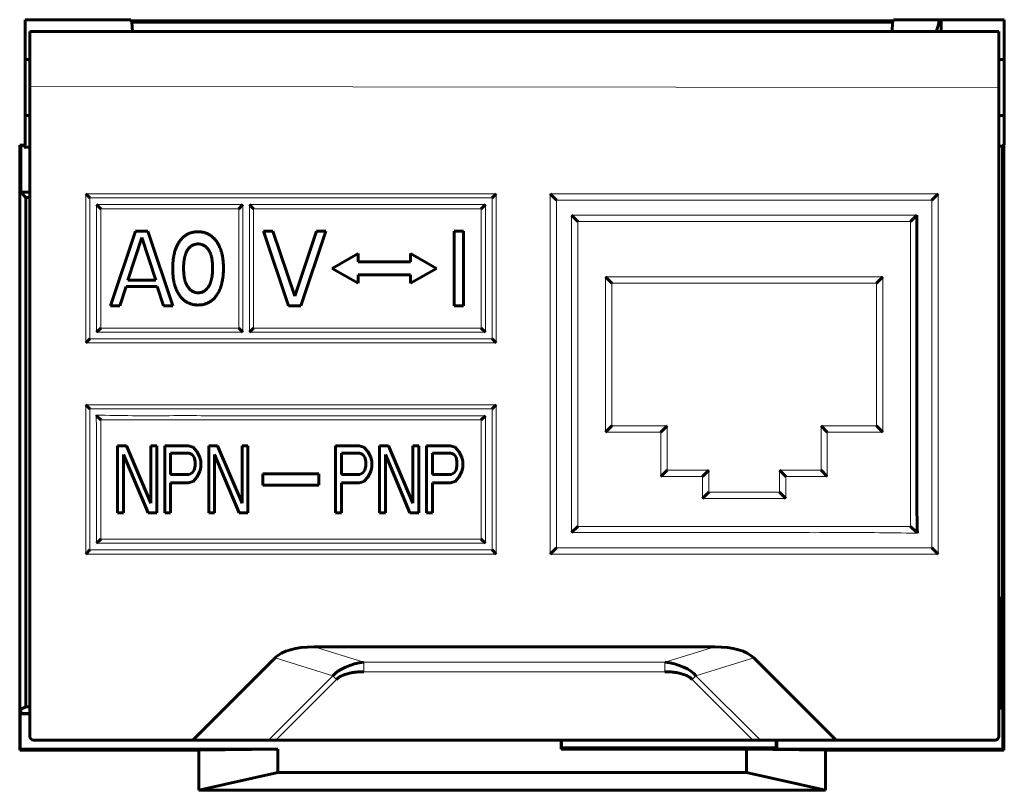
# Model space of a CAD drawing. Header units: millimetres. Extents: x 0 to 841, y 0 to 594.
# Tile 11 of 30: x 195 to 222, y 258 to 278. Entities that reach past the tile are written whole.
import ezdxf

# ---------------------------------------------------------------- set-up
doc = ezdxf.new("R2010")
doc.units = ezdxf.units.MM
doc.linetypes.add('K5LT_BASIC', pattern=[0])
doc.linetypes.add('K5LT_THIN', pattern=[0])
doc.layers.add('Системный слой', color=7, linetype='Continuous')

# ---------------------------------------------------------------- blocks, each defined once
blk = doc.blocks.new('U104')
at = {"layer": 'Системный слой', "color": 150, "linetype": 'K5LT_BASIC', "lineweight": 60, "true_color": 0x0080ff}
for p, q in [((198.268, 277.858), (195.668, 277.858)), ((221.643, 277.858), (219.043, 277.858))]:
    blk.add_line(p, q, dxfattribs=at)

msp = doc.modelspace()

# ---------------------------------------------------------------- linework, layer by layer
at = {"layer": 'Системный слой', "color": 150, "linetype": 'K5LT_BASIC', "lineweight": 60, "true_color": 0x0080ff}
for p, q in [((198.378, 278.178), (195.545, 278.178)), ((195.545, 278.178), (195.545, 274.811)), ((198.378, 278.178), (198.378, 278.147)), ((198.378, 278.147), (198.404, 278.108)), ((198.378, 278.147), (218.82, 278.147)), ((218.82, 278.147), (218.793, 278.108)), ((218.82, 278.178), (221.786, 278.178)), ((218.82, 278.147), (218.82, 278.178)), ((220.09, 277.858), (220.09, 278.178)), ((221.786, 274.821), (221.786, 278.178)), ((198.404, 278.108), (198.418, 277.858)), ((198.404, 278.108), (218.793, 278.108)), ((218.78, 277.858), (218.793, 278.108)), ((195.668, 276.386), (195.668, 277.858)), ((219.043, 277.858), (198.268, 277.858)), ((221.643, 276.358), (221.643, 277.858)), ((195.668, 277.108), (195.545, 277.108)), ((221.643, 277.108), (221.786, 277.108)), ((195.668, 258.958), (195.668, 276.386)), ((221.643, 258.958), (221.643, 276.358)), ((195.668, 275.608), (195.545, 275.608)), ((221.643, 275.608), (221.786, 275.608)), ((195.397, 274.811), (195.545, 274.811)), ((195.397, 274.811), (195.397, 258.587)), ((195.424, 273.549), (195.424, 274.811)), ((195.518, 274.811), (195.518, 274.761)), ((195.518, 274.761), (195.668, 274.761)), ((221.736, 274.782), (221.643, 274.782)), ((221.776, 274.821), (221.736, 274.782)), ((221.736, 274.782), (221.736, 262.661)), ((221.776, 258.587), (221.776, 274.821)), ((221.786, 274.821), (221.776, 274.821)), ((195.424, 273.549), (195.668, 273.549)), ((195.561, 273.411), (195.424, 273.549)), ((195.668, 273.411), (195.561, 273.411)), ((195.561, 273.411), (195.561, 259.752)), ((197.168, 273.508), (197.278, 273.399)), ((208.168, 273.508), (208.059, 273.399)), ((209.613, 273.508), (209.781, 273.341)), ((220.013, 273.508), (219.846, 273.341)), ((197.568, 273.108), (197.459, 273.218)), ((201.268, 273.108), (201.378, 273.218)), ((201.668, 273.108), (201.559, 273.218)), ((207.768, 273.108), (207.878, 273.218)), ((210.353, 272.768), (210.186, 272.936)), ((219.273, 272.768), (219.441, 272.936)), ((197.835, 270.508), (198.502, 272.508)), ((198.668, 272.338), (198.293, 271.189)), ((198.502, 272.508), (198.835, 272.508)), ((199.043, 271.189), (198.668, 272.338)), ((198.835, 272.508), (199.502, 270.508)), ((202.602, 270.508), (201.935, 272.508)), ((201.935, 272.508), (202.185, 272.508)), ((202.185, 272.508), (202.768, 270.764)), ((202.768, 270.764), (203.352, 272.508)), ((203.602, 272.508), (202.935, 270.508)), ((203.352, 272.508), (203.602, 272.508)), ((207.043, 270.508), (207.043, 272.508)), ((207.043, 272.508), (207.293, 272.508)), ((207.293, 272.508), (207.293, 270.508)), ((203.768, 271.508), (204.468, 271.908)), ((204.468, 271.908), (204.468, 271.683)), ((205.868, 271.908), (206.568, 271.508)), ((205.868, 271.683), (205.868, 271.908)), ((204.468, 271.683), (205.868, 271.683)), ((204.468, 271.108), (203.768, 271.508)), ((204.468, 271.333), (204.468, 271.108)), ((205.868, 271.333), (204.468, 271.333)), ((206.568, 271.508), (205.868, 271.108)), ((205.868, 271.108), (205.868, 271.333)), ((198.252, 271.019), (198.085, 270.508)), ((199.085, 271.019), (198.252, 271.019)), ((198.293, 271.189), (199.043, 271.189)), ((199.252, 270.508), (199.085, 271.019)), ((211.098, 271.278), (211.266, 271.111)), ((218.528, 271.278), (218.361, 271.111)), ((198.085, 270.508), (197.835, 270.508)), ((199.502, 270.508), (199.252, 270.508)), ((202.935, 270.508), (202.602, 270.508)), ((207.293, 270.508), (207.043, 270.508)), ((197.568, 269.908), (197.459, 269.799)), ((201.268, 269.908), (201.378, 269.799)), ((201.668, 269.908), (201.559, 269.799)), ((207.768, 269.908), (207.878, 269.799)), ((197.168, 269.508), (197.278, 269.618)), ((208.168, 269.508), (208.059, 269.618)), ((197.168, 267.848), (197.278, 267.739)), ((208.168, 267.848), (208.059, 267.739)), ((197.568, 267.448), (197.459, 267.558)), ((207.768, 267.448), (207.878, 267.558)), ((211.098, 267.118), (211.266, 267.286)), ((212.583, 267.118), (212.751, 267.286)), ((217.043, 267.118), (216.876, 267.286)), ((218.528, 267.118), (218.361, 267.286)), ((198.023, 266.748), (198.023, 264.948)), ((198.259, 266.748), (198.023, 266.748)), ((198.915, 265.216), (198.259, 266.748)), ((199.073, 266.748), (198.915, 266.748)), ((198.915, 266.748), (198.915, 265.216)), ((199.073, 264.948), (199.073, 266.748)), ((199.283, 266.748), (199.283, 264.948)), ((199.913, 266.748), (199.283, 266.748)), ((199.44, 266.557), (199.939, 266.557)), ((199.44, 265.982), (199.44, 266.557)), ((200.044, 266.71), (199.913, 266.748)), ((199.939, 266.557), (200.018, 266.519)), ((200.149, 266.595), (200.044, 266.71)), ((200.228, 266.442), (200.149, 266.595)), ((200.7, 266.748), (200.464, 266.748)), ((200.464, 266.748), (200.464, 264.948)), ((201.357, 265.216), (200.7, 266.748)), ((201.514, 266.748), (201.357, 266.748)), ((201.357, 266.748), (201.357, 265.216)), ((201.514, 264.948), (201.514, 266.748)), ((204.492, 266.748), (203.862, 266.748)), ((203.862, 266.748), (203.862, 264.948)), ((204.02, 265.982), (204.02, 266.557)), ((204.02, 266.557), (204.518, 266.557)), ((204.623, 266.71), (204.492, 266.748)), ((204.518, 266.557), (204.597, 266.519)), ((204.728, 266.595), (204.623, 266.71)), ((204.807, 266.442), (204.728, 266.595)), ((205.043, 266.748), (205.043, 264.948)), ((205.28, 266.748), (205.043, 266.748)), ((205.936, 265.216), (205.28, 266.748)), ((205.936, 266.748), (205.936, 265.216)), ((206.093, 266.748), (205.936, 266.748)), ((206.093, 264.948), (206.093, 266.748)), ((206.933, 266.748), (206.303, 266.748)), ((206.303, 266.748), (206.303, 264.948)), ((206.461, 265.982), (206.461, 266.557)), ((206.461, 266.557), (206.96, 266.557)), ((207.065, 266.71), (206.933, 266.748)), ((206.96, 266.557), (207.038, 266.519)), ((207.17, 266.595), (207.065, 266.71)), ((207.248, 266.442), (207.17, 266.595)), ((198.18, 266.519), (198.837, 264.948)), ((198.18, 264.948), (198.18, 266.519)), ((200.018, 266.519), (200.07, 266.442)), ((200.07, 266.442), (200.097, 266.327)), ((200.097, 266.327), (200.097, 266.212)), ((200.254, 266.327), (200.228, 266.442)), ((200.254, 266.174), (200.254, 266.327)), ((200.622, 264.948), (200.622, 266.519)), ((200.622, 266.519), (201.278, 264.948)), ((204.597, 266.519), (204.65, 266.442)), ((204.65, 266.442), (204.676, 266.327)), ((204.676, 266.327), (204.676, 266.212)), ((204.833, 266.327), (204.807, 266.442)), ((204.833, 266.174), (204.833, 266.327)), ((205.201, 266.519), (205.857, 264.948)), ((205.201, 264.948), (205.201, 266.519)), ((207.038, 266.519), (207.091, 266.442)), ((207.091, 266.442), (207.117, 266.327)), ((207.117, 266.327), (207.117, 266.212)), ((207.275, 266.327), (207.248, 266.442)), ((207.275, 266.174), (207.275, 266.327)), ((200.018, 266.021), (199.939, 265.982)), ((200.07, 266.097), (200.018, 266.021)), ((200.097, 266.212), (200.07, 266.097)), ((200.149, 265.906), (200.228, 266.059)), ((200.228, 266.059), (200.254, 266.174)), ((204.597, 266.021), (204.518, 265.982)), ((204.65, 266.097), (204.597, 266.021)), ((204.676, 266.212), (204.65, 266.097)), ((204.728, 265.906), (204.807, 266.059)), ((204.807, 266.059), (204.833, 266.174)), ((207.038, 266.021), (206.96, 265.982)), ((207.091, 266.097), (207.038, 266.021)), ((207.117, 266.212), (207.091, 266.097)), ((207.17, 265.906), (207.248, 266.059)), ((207.248, 266.059), (207.275, 266.174)), ((212.583, 265.928), (212.751, 266.096)), ((213.698, 265.928), (213.866, 266.096)), ((215.928, 265.928), (215.761, 266.096)), ((217.043, 265.928), (216.876, 266.096)), ((199.939, 265.982), (199.44, 265.982)), ((199.44, 265.753), (199.913, 265.753)), ((199.44, 264.948), (199.44, 265.753)), ((199.913, 265.753), (200.044, 265.791)), ((200.044, 265.791), (200.149, 265.906)), ((201.918, 265.998), (201.918, 265.698)), ((203.418, 265.998), (201.918, 265.998)), ((203.418, 265.698), (203.418, 265.998)), ((204.518, 265.982), (204.02, 265.982)), ((204.02, 265.753), (204.492, 265.753)), ((204.02, 264.948), (204.02, 265.753)), ((204.492, 265.753), (204.623, 265.791)), ((204.623, 265.791), (204.728, 265.906)), ((206.96, 265.982), (206.461, 265.982)), ((206.461, 264.948), (206.461, 265.753)), ((206.461, 265.753), (206.933, 265.753)), ((206.933, 265.753), (207.065, 265.791)), ((207.065, 265.791), (207.17, 265.906)), ((201.918, 265.698), (203.418, 265.698)), ((213.698, 265.338), (213.866, 265.506)), ((215.928, 265.338), (215.761, 265.506)), ((198.023, 264.948), (198.18, 264.948)), ((198.837, 264.948), (199.073, 264.948)), ((199.283, 264.948), (199.44, 264.948)), ((200.464, 264.948), (200.622, 264.948)), ((201.278, 264.948), (201.514, 264.948)), ((203.862, 264.948), (204.02, 264.948)), ((205.043, 264.948), (205.201, 264.948)), ((205.857, 264.948), (206.093, 264.948)), ((206.303, 264.948), (206.461, 264.948)), ((210.353, 264.588), (210.186, 264.421)), ((219.273, 264.588), (219.441, 264.421)), ((197.568, 264.248), (197.459, 264.139)), ((207.768, 264.248), (207.878, 264.139)), ((197.168, 263.848), (197.278, 263.958)), ((208.168, 263.848), (208.059, 263.958)), ((209.613, 263.848), (209.781, 264.016)), ((220.013, 263.848), (219.846, 264.016)), ((221.736, 262.661), (221.643, 262.661)), ((221.71, 262.661), (221.71, 259.711)), ((214.025, 261.358), (203.286, 261.358)), ((202.24, 261.063), (200.035, 258.858)), ((217.277, 258.858), (215.072, 261.063)), ((195.561, 259.752), (195.424, 259.683)), ((195.424, 259.683), (195.424, 259.573)), ((195.668, 259.752), (195.561, 259.752)), ((221.643, 259.711), (221.751, 259.711)), ((221.751, 259.711), (221.751, 258.612)), ((195.424, 259.573), (195.414, 259.563)), ((195.414, 258.612), (195.414, 259.563)), ((195.668, 259.563), (195.414, 259.563)), ((195.424, 259.573), (195.668, 259.573)), ((195.768, 258.858), (200.035, 258.858)), ((202.062, 258.858), (200.035, 258.858)), ((202.262, 258.858), (202.062, 258.858)), ((202.262, 258.858), (215.05, 258.858)), ((209.908, 258.858), (209.908, 258.612)), ((209.922, 258.627), (209.908, 258.612)), ((209.922, 258.627), (209.922, 258.858)), ((209.922, 258.653), (215.672, 258.653)), ((215.249, 258.858), (215.05, 258.858)), ((215.249, 258.858), (217.277, 258.858)), ((215.672, 258.858), (215.672, 258.627)), ((215.672, 258.627), (215.687, 258.612)), ((215.687, 258.858), (215.687, 258.612)), ((217.277, 258.858), (221.543, 258.858)), ((195.414, 258.612), (195.397, 258.587)), ((200.2, 258.587), (195.397, 258.587)), ((195.414, 258.612), (202.316, 258.612)), ((200.2, 258.587), (202.316, 258.612)), ((200.2, 257.511), (200.2, 258.587)), ((202.316, 257.986), (202.316, 258.612)), ((214.881, 258.612), (209.908, 258.612)), ((214.881, 258.612), (214.881, 257.986)), ((214.881, 258.612), (216.997, 258.587)), ((221.751, 258.612), (215.687, 258.612)), ((216.997, 258.587), (221.776, 258.587)), ((216.997, 257.511), (216.997, 258.587)), ((221.751, 258.612), (221.776, 258.587)), ((202.316, 257.986), (200.2, 257.511)), ((214.881, 257.986), (202.316, 257.986)), ((214.881, 257.986), (216.997, 257.511)), ((200.2, 257.511), (216.997, 257.511))]:
    msp.add_line(p, q, dxfattribs=at)
at = {"layer": 'Системный слой', "color": 7, "linetype": 'K5LT_THIN', "lineweight": 18}
for p, q in [((195.668, 276.386), (221.643, 276.358)), ((197.168, 273.508), (208.168, 273.508)), ((197.168, 269.508), (197.168, 273.508)), ((197.278, 273.399), (208.059, 273.399)), ((197.278, 269.618), (197.278, 273.399)), ((208.059, 273.399), (208.059, 269.618)), ((208.168, 273.508), (208.168, 269.508)), ((209.613, 273.508), (220.013, 273.508)), ((209.613, 263.848), (209.613, 273.508)), ((220.013, 273.508), (220.013, 263.848)), ((197.459, 273.218), (197.459, 269.799)), ((201.378, 273.218), (197.459, 273.218)), ((201.378, 269.799), (201.378, 273.218)), ((207.878, 273.218), (201.559, 273.218)), ((201.559, 273.218), (201.559, 269.799)), ((207.878, 269.799), (207.878, 273.218)), ((209.781, 264.016), (209.781, 273.341)), ((209.781, 273.341), (219.846, 273.341)), ((219.846, 273.341), (219.846, 264.016)), ((201.268, 273.108), (197.568, 273.108)), ((197.568, 273.108), (197.568, 269.908)), ((201.268, 269.908), (201.268, 273.108)), ((201.668, 273.108), (201.668, 269.908)), ((207.768, 273.108), (201.668, 273.108)), ((207.768, 269.908), (207.768, 273.108)), ((210.186, 272.936), (210.186, 264.421)), ((219.441, 272.936), (210.186, 272.936)), ((210.353, 272.768), (210.353, 264.588)), ((219.273, 272.768), (210.353, 272.768)), ((219.273, 264.588), (219.273, 272.768)), ((211.098, 267.118), (211.098, 271.278)), ((211.098, 271.278), (218.528, 271.278)), ((211.266, 267.286), (211.266, 271.111)), ((211.266, 271.111), (218.361, 271.111)), ((218.361, 271.111), (218.361, 267.286)), ((218.528, 271.278), (218.528, 267.118)), ((197.459, 269.799), (201.378, 269.799)), ((197.568, 269.908), (201.268, 269.908)), ((201.559, 269.799), (207.878, 269.799)), ((201.668, 269.908), (207.768, 269.908)), ((208.168, 269.508), (197.168, 269.508)), ((208.059, 269.618), (197.278, 269.618)), ((197.168, 267.848), (208.168, 267.848)), ((197.168, 263.848), (197.168, 267.848)), ((197.278, 267.739), (208.059, 267.739)), ((197.278, 263.958), (197.278, 267.739)), ((208.059, 267.739), (208.059, 263.958)), ((208.168, 267.848), (208.168, 263.848)), ((207.768, 267.448), (197.568, 267.448)), ((197.568, 267.448), (197.568, 264.248)), ((207.768, 264.248), (207.768, 267.448)), ((207.878, 264.139), (207.878, 267.558)), ((212.583, 267.118), (211.098, 267.118)), ((212.751, 267.286), (211.266, 267.286)), ((212.583, 265.928), (212.583, 267.118)), ((212.751, 266.096), (212.751, 267.286)), ((216.876, 267.286), (216.876, 266.096)), ((218.361, 267.286), (216.876, 267.286)), ((218.528, 267.118), (217.043, 267.118)), ((217.043, 267.118), (217.043, 265.928)), ((213.866, 266.096), (212.751, 266.096)), ((213.866, 265.506), (213.866, 266.096)), ((216.876, 266.096), (215.761, 266.096)), ((215.761, 266.096), (215.761, 265.506)), ((213.698, 265.928), (212.583, 265.928)), ((213.698, 265.338), (213.698, 265.928)), ((215.928, 265.928), (215.928, 265.338)), ((217.043, 265.928), (215.928, 265.928)), ((215.761, 265.506), (213.866, 265.506)), ((215.928, 265.338), (213.698, 265.338)), ((210.353, 264.588), (219.273, 264.588)), ((197.568, 264.248), (207.768, 264.248)), ((208.059, 263.958), (197.278, 263.958)), ((197.459, 264.139), (207.878, 264.139)), ((219.846, 264.016), (209.781, 264.016)), ((208.168, 263.848), (197.168, 263.848)), ((220.013, 263.848), (209.613, 263.848)), ((203.286, 261.358), (204.622, 260.947)), ((214.025, 261.358), (212.69, 260.947)), ((202.24, 261.063), (203.789, 260.585)), ((215.072, 261.063), (213.522, 260.585)), ((204.622, 260.692), (204.622, 260.947)), ((212.69, 260.947), (204.622, 260.947)), ((212.69, 260.692), (212.69, 260.947)), ((203.789, 260.585), (202.062, 258.858)), ((203.889, 260.486), (202.262, 258.858)), ((203.889, 260.486), (203.789, 260.585)), ((212.69, 260.692), (204.622, 260.692)), ((213.423, 260.486), (213.522, 260.585)), ((215.05, 258.858), (213.423, 260.486)), ((215.249, 258.858), (213.522, 260.585))]:
    msp.add_line(p, q, dxfattribs=at)
at = {"layer": 'Системный слой', "color": 150, "linetype": 'K5LT_BASIC', "lineweight": 60, "true_color": 0x0080ff}
for centre, radius, start, end in [((216.99, 278.715), 3.1, 343.9586, 350.019), ((195.768, 258.958), 0.1, 180, 270), ((221.543, 258.958), 0.1, 270, 360)]:
    msp.add_arc(centre, radius, start, end, dxfattribs=at)
for centre, major_axis, start_param, end_param in [((204.361, 260.179), (2.241, -0.691), 2.196861, 2.919863), ((212.951, 260.179), (-2.241, -0.691), 3.363322, 4.086324)]:
    msp.add_ellipse(centre, major_axis=major_axis, ratio=0.426481, start_param=start_param, end_param=end_param, dxfattribs=at)
for points, knots in [([(219.457, 264.405), (219.447, 264.761), (219.438, 265.473), (219.442, 266.541), (219.441, 267.608), (219.441, 268.675), (219.441, 269.741), (219.441, 271.162), (219.441, 272.226), (219.441, 272.936)], [0, 0, 0, 0, 0.125, 0.25, 0.375, 0.5, 0.625, 0.75, 1, 1, 1, 1]), ([(199.825, 272.383), (199.816, 272.376), (199.797, 272.361), (199.77, 272.337), (199.745, 272.312), (199.724, 272.287), (199.696, 272.253), (199.664, 272.207), (199.633, 272.151), (199.611, 272.107), (199.598, 272.078), (199.591, 272.063), (199.588, 272.055)], [0, 0, 0, 0, 0.175159, 0.350317, 0.525476, 0.700634, 0.825596, 1.179079, 1.532562, 1.766281, 1.88314, 2, 2, 2, 2]), ([(200.179, 272.491), (200.163, 272.491), (200.133, 272.49), (200.09, 272.486), (200.054, 272.48), (200.027, 272.475), (200.008, 272.47), (199.991, 272.465), (199.974, 272.46), (199.958, 272.454), (199.936, 272.446), (199.911, 272.435), (199.881, 272.42), (199.853, 272.402), (199.834, 272.39), (199.825, 272.383)], [0, 0, 0, 0, 0.240517, 0.481035, 0.699747, 0.809103, 0.91846, 1.011626, 1.104792, 1.197958, 1.291124, 1.468343, 1.645562, 1.822781, 2, 2, 2, 2]), ([(200.668, 272.235), (200.659, 272.248), (200.64, 272.272), (200.61, 272.306), (200.578, 272.337), (200.547, 272.365), (200.515, 272.388), (200.489, 272.405), (200.468, 272.418), (200.447, 272.429), (200.425, 272.44), (200.403, 272.449), (200.382, 272.457), (200.354, 272.467), (200.319, 272.476), (200.278, 272.484), (200.231, 272.489), (200.196, 272.491), (200.179, 272.491)], [0, 0, 0, 0, 0.157601, 0.315202, 0.472803, 0.630404, 0.761784, 0.893164, 0.958854, 1.024544, 1.155924, 1.217756, 1.279588, 1.403252, 1.531592, 1.659932, 1.829966, 2, 2, 2, 2]), ([(199.899, 272.003), (199.904, 272.011), (199.915, 272.026), (199.932, 272.048), (199.951, 272.068), (199.97, 272.085), (199.988, 272.1), (200.005, 272.112), (200.023, 272.124), (200.047, 272.136), (200.078, 272.148), (200.113, 272.157), (200.148, 272.162), (200.169, 272.163), (200.18, 272.163)], [0, 0, 0, 0, 0.164127, 0.328253, 0.49238, 0.656507, 0.785897, 0.915288, 1.044679, 1.17407, 1.4055, 1.640625, 1.820313, 2, 2, 2, 2]), ([(200.18, 272.163), (200.187, 272.163), (200.201, 272.162), (200.223, 272.161), (200.243, 272.157), (200.263, 272.153), (200.282, 272.148), (200.306, 272.139), (200.334, 272.125), (200.361, 272.108), (200.382, 272.092), (200.403, 272.073), (200.424, 272.051), (200.445, 272.025), (200.455, 272.012), (200.459, 272.005)], [0, 0, 0, 0, 0.125936, 0.251872, 0.377808, 0.503744, 0.621933, 0.740122, 0.9765, 1.212878, 1.331067, 1.449255, 1.724628, 1.862314, 2, 2, 2, 2]), ([(200.859, 271.508), (200.859, 271.526), (200.858, 271.56), (200.856, 271.611), (200.853, 271.662), (200.848, 271.721), (200.841, 271.778), (200.832, 271.829), (200.825, 271.867), (200.817, 271.903), (200.807, 271.938), (200.797, 271.973), (200.784, 272.015), (200.765, 272.063), (200.744, 272.109), (200.725, 272.147), (200.707, 272.177), (200.688, 272.207), (200.675, 272.226), (200.668, 272.235)], [0, 0, 0, 0, 0.134008, 0.268016, 0.402024, 0.536032, 0.737471, 0.83819, 0.938909, 1.032805, 1.1267, 1.220596, 1.314491, 1.46884, 1.623188, 1.717391, 1.811594, 1.905797, 2, 2, 2, 2]), ([(199.588, 272.055), (199.581, 272.037), (199.566, 271.998), (199.549, 271.941), (199.535, 271.885), (199.525, 271.832), (199.517, 271.78), (199.511, 271.737), (199.508, 271.701), (199.505, 271.673), (199.503, 271.643), (199.501, 271.614), (199.5, 271.585), (199.499, 271.556), (199.499, 271.526), (199.499, 271.507), (199.499, 271.497)], [0, 0, 0, 0, 0.215233, 0.430467, 0.628801, 0.827135, 1.004162, 1.181189, 1.28354, 1.385892, 1.488243, 1.590594, 1.692946, 1.795297, 1.897649, 2, 2, 2, 2]), ([(199.79, 271.51), (199.79, 271.521), (199.79, 271.544), (199.791, 271.578), (199.793, 271.612), (199.795, 271.652), (199.799, 271.69), (199.804, 271.725), (199.808, 271.75), (199.812, 271.775), (199.817, 271.799), (199.822, 271.822), (199.83, 271.851), (199.84, 271.884), (199.852, 271.917), (199.864, 271.943), (199.875, 271.964), (199.886, 271.984), (199.894, 271.997), (199.899, 272.003)], [0, 0, 0, 0, 0.133389, 0.266778, 0.400168, 0.533557, 0.734098, 0.834369, 0.934639, 1.028636, 1.122632, 1.216628, 1.310624, 1.467646, 1.624668, 1.718501, 1.812334, 1.906167, 2, 2, 2, 2]), ([(200.459, 272.005), (200.465, 271.996), (200.476, 271.979), (200.491, 271.951), (200.503, 271.923), (200.512, 271.9), (200.518, 271.884), (200.523, 271.868), (200.53, 271.844), (200.539, 271.81), (200.547, 271.77), (200.554, 271.726), (200.559, 271.682), (200.563, 271.641), (200.565, 271.605), (200.566, 271.573), (200.567, 271.541), (200.567, 271.519), (200.567, 271.508)], [0, 0, 0, 0, 0.120493, 0.240987, 0.36148, 0.481974, 0.516655, 0.570485, 0.678147, 0.809635, 0.983041, 1.156447, 1.329853, 1.503258, 1.627444, 1.751629, 1.875815, 2, 2, 2, 2]), ([(199.499, 271.497), (199.499, 271.479), (199.499, 271.445), (199.501, 271.393), (199.504, 271.341), (199.51, 271.28), (199.518, 271.223), (199.527, 271.171), (199.535, 271.133), (199.544, 271.096), (199.553, 271.061), (199.564, 271.026), (199.576, 270.992), (199.588, 270.959), (199.601, 270.928), (199.616, 270.897), (199.631, 270.867), (199.646, 270.839), (199.663, 270.812), (199.68, 270.786), (199.693, 270.769), (199.699, 270.76)], [0, 0, 0, 0, 0.133969, 0.267937, 0.401906, 0.535874, 0.737191, 0.837849, 0.938507, 1.032188, 1.12587, 1.219551, 1.313232, 1.401527, 1.489822, 1.578117, 1.666412, 1.749809, 1.833206, 1.916603, 2, 2, 2, 2]), ([(199.902, 271.017), (199.896, 271.026), (199.885, 271.044), (199.87, 271.071), (199.857, 271.1), (199.848, 271.123), (199.841, 271.14), (199.835, 271.159), (199.828, 271.182), (199.816, 271.228), (199.806, 271.279), (199.799, 271.337), (199.795, 271.377), (199.793, 271.414), (199.791, 271.445), (199.79, 271.477), (199.79, 271.499), (199.79, 271.51)], [0, 0, 0, 0, 0.123269, 0.246539, 0.369808, 0.493078, 0.527794, 0.592267, 0.721211, 0.810491, 1.157661, 1.331245, 1.50483, 1.628622, 1.752415, 1.876207, 2, 2, 2, 2]), ([(200.567, 271.508), (200.567, 271.497), (200.567, 271.474), (200.565, 271.429), (200.562, 271.378), (200.556, 271.32), (200.55, 271.277), (200.544, 271.244), (200.539, 271.221), (200.534, 271.201), (200.53, 271.185), (200.526, 271.171), (200.521, 271.154), (200.514, 271.134), (200.507, 271.114), (200.501, 271.098), (200.495, 271.084), (200.49, 271.074), (200.485, 271.064), (200.478, 271.051), (200.469, 271.035), (200.461, 271.022), (200.457, 271.016)], [0, 0, 0, 0, 0.133218, 0.266435, 0.532871, 0.730125, 0.927378, 1.020103, 1.112827, 1.205551, 1.251913, 1.298275, 1.375565, 1.452854, 1.530144, 1.607434, 1.656504, 1.705575, 1.754646, 1.803717, 1.901858, 2, 2, 2, 2]), ([(200.658, 270.763), (200.669, 270.778), (200.689, 270.807), (200.717, 270.854), (200.742, 270.901), (200.765, 270.954), (200.787, 271.011), (200.802, 271.061), (200.815, 271.11), (200.826, 271.156), (200.836, 271.213), (200.844, 271.263), (200.849, 271.305), (200.852, 271.342), (200.855, 271.382), (200.857, 271.424), (200.858, 271.466), (200.859, 271.494), (200.859, 271.508)], [0, 0, 0, 0, 0.137258, 0.274517, 0.411775, 0.549033, 0.716485, 0.883937, 0.957742, 1.105353, 1.252964, 1.400574, 1.489893, 1.579212, 1.684409, 1.789606, 1.894803, 2, 2, 2, 2]), ([(200.18, 270.854), (200.173, 270.854), (200.16, 270.854), (200.14, 270.856), (200.121, 270.859), (200.103, 270.863), (200.085, 270.868), (200.068, 270.875), (200.051, 270.882), (200.029, 270.893), (200.001, 270.911), (199.974, 270.933), (199.952, 270.955), (199.935, 270.974), (199.918, 270.995), (199.907, 271.01), (199.902, 271.017)], [0, 0, 0, 0, 0.114917, 0.229834, 0.344751, 0.459668, 0.574585, 0.689501, 0.803046, 0.916591, 1.161276, 1.405962, 1.554471, 1.702981, 1.85149, 2, 2, 2, 2]), ([(199.699, 270.76), (199.707, 270.75), (199.723, 270.729), (199.75, 270.7), (199.777, 270.673), (199.805, 270.649), (199.833, 270.628), (199.871, 270.603), (199.911, 270.582), (199.953, 270.564), (199.986, 270.553), (200.021, 270.544), (200.055, 270.536), (200.087, 270.532), (200.117, 270.528), (200.148, 270.526), (200.169, 270.526), (200.18, 270.526)], [0, 0, 0, 0, 0.140082, 0.280164, 0.420246, 0.560328, 0.687197, 0.814066, 1.067803, 1.194672, 1.321541, 1.454689, 1.587838, 1.690879, 1.793919, 1.89696, 2, 2, 2, 2]), ([(200.457, 271.016), (200.455, 271.013), (200.453, 271.01), (200.451, 271.007), (200.449, 271.005), (200.447, 271.002), (200.444, 270.998), (200.439, 270.992), (200.435, 270.985), (200.43, 270.98), (200.426, 270.975), (200.422, 270.97), (200.416, 270.963), (200.409, 270.955), (200.402, 270.948), (200.394, 270.941), (200.385, 270.932), (200.372, 270.921), (200.356, 270.909), (200.334, 270.894), (200.305, 270.879), (200.268, 270.865), (200.234, 270.858), (200.205, 270.855), (200.188, 270.854), (200.18, 270.854)], [0, 0, 0, 0, 0.037749, 0.075497, 0.113246, 0.150995, 0.188743, 0.226492, 0.26424, 0.301989, 0.33024, 0.358491, 0.414994, 0.473073, 0.531153, 0.588444, 0.645736, 0.760318, 0.882303, 1.004288, 1.248258, 1.492229, 1.717323, 1.858662, 2, 2, 2, 2]), ([(200.18, 270.526), (200.194, 270.526), (200.223, 270.527), (200.264, 270.531), (200.305, 270.537), (200.344, 270.545), (200.379, 270.556), (200.406, 270.566), (200.428, 270.575), (200.449, 270.585), (200.474, 270.598), (200.499, 270.612), (200.517, 270.625), (200.537, 270.639), (200.56, 270.658), (200.592, 270.686), (200.625, 270.721), (200.647, 270.749), (200.658, 270.763)], [0, 0, 0, 0, 0.15116, 0.302319, 0.453479, 0.604639, 0.734427, 0.864215, 0.929109, 0.994003, 1.123791, 1.249171, 1.311862, 1.374552, 1.507388, 1.640224, 1.820112, 2, 2, 2, 2])]:
    msp.add_open_spline(points, degree=3, knots=knots, dxfattribs=at)
at = {"layer": 'Системный слой', "color": 7, "linetype": 'K5LT_THIN', "lineweight": 18}
for points in [[(197.442, 267.575), (197.452, 267.431), (197.462, 267.144), (197.458, 266.713), (197.459, 266.282), (197.459, 265.852), (197.459, 265.423), (197.459, 264.994), (197.459, 264.566), (197.459, 264.281), (197.459, 264.139)], [(210.186, 264.421), (210.572, 264.421), (211.345, 264.421), (212.504, 264.421), (213.662, 264.421), (214.819, 264.421), (215.977, 264.421), (217.136, 264.42), (218.296, 264.424), (219.07, 264.415), (219.457, 264.405)]]:
    msp.add_open_spline(points, degree=3, dxfattribs=at)
msp.add_open_spline([(207.878, 267.558), (207.444, 267.558), (206.575, 267.558), (205.054, 267.558), (203.642, 267.558), (202.339, 267.558), (201.361, 267.558), (200.382, 267.558), (199.402, 267.559), (198.422, 267.555), (197.769, 267.565), (197.442, 267.575)], degree=3, knots=[0, 0, 0, 0, 0.249701, 0.499401, 0.874551, 1.062126, 1.249701, 1.437275, 1.62485, 1.812425, 2, 2, 2, 2], dxfattribs=at)
at = {"layer": 'Системный слой', "color": 150, "linetype": 'K5LT_BASIC', "lineweight": 60, "true_color": 0x0080ff}
for points in [[(204.622, 260.947), (204.281, 260.916), (203.921, 260.748), (203.789, 260.585)], [(213.522, 260.585), (213.388, 260.752), (213.044, 260.915), (212.69, 260.947)], [(204.622, 260.692), (204.565, 260.692), (204.457, 260.688), (204.309, 260.67), (204.177, 260.641), (204.061, 260.601), (203.962, 260.549), (203.911, 260.508), (203.889, 260.486)], [(213.423, 260.486), (213.4, 260.508), (213.349, 260.549), (213.25, 260.601), (213.135, 260.641), (213.002, 260.67), (212.855, 260.688), (212.746, 260.692), (212.69, 260.692)]]:
    msp.add_open_spline(points, degree=3, dxfattribs=at)

# ---------------------------------------------------------------- block references
at = {"layer": 'Системный слой'}
msp.add_blockref('U104', (0, 0), dxfattribs=at)

doc.saveas('drawing.dxf')
